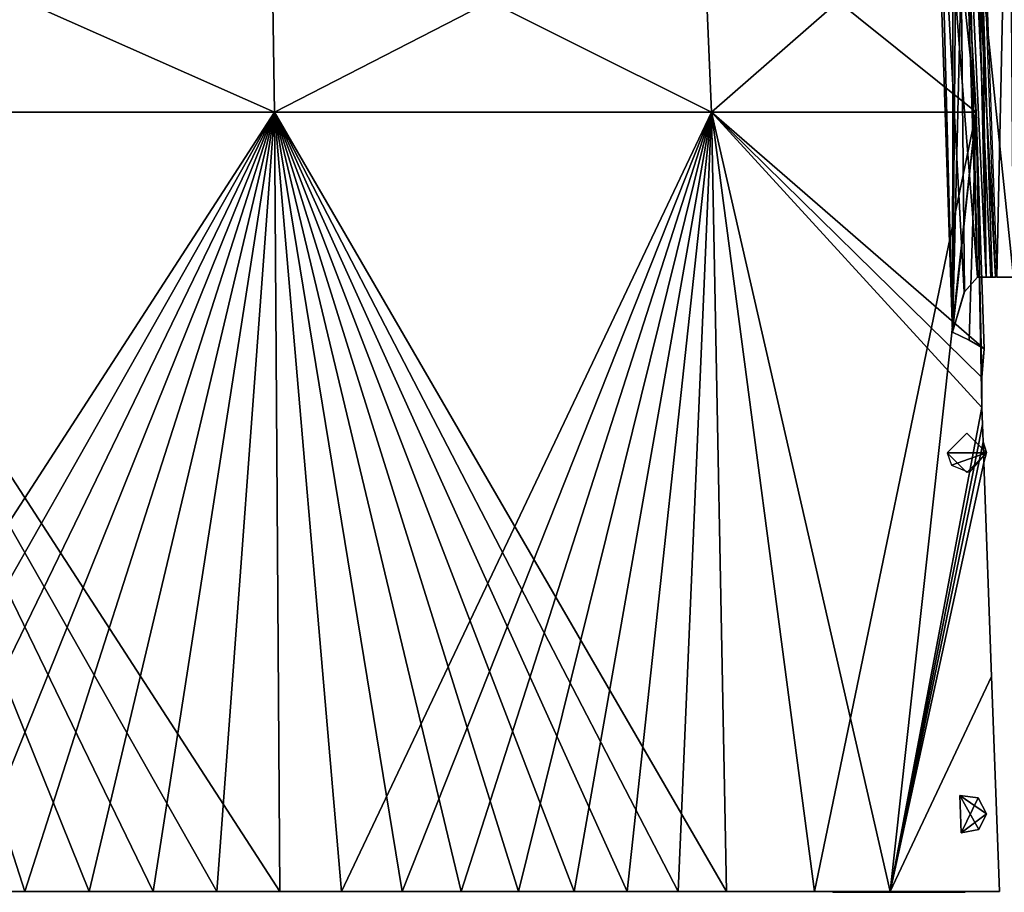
# Model space of a CAD drawing. Header units: millimetres. Extents: x -96 to 96, y -8 to 346.
# Tile 25 of 27: x 0 to 62, y 171 to 227. Entities that reach past the tile are written whole.
import ezdxf

# ---------------------------------------------------------------- set-up
doc = ezdxf.new("R2010")
doc.units = ezdxf.units.MM
doc.header["$LTSCALE"] = 65.185185
for name, color, linetype in [('461', 7, 'CONTINUOUS'), ('470', 7, 'CONTINUOUS'), ('472', 7, 'CONTINUOUS'), ('473', 7, 'CONTINUOUS'), ('474', 7, 'CONTINUOUS'), ('479', 7, 'CONTINUOUS'), ('480', 7, 'CONTINUOUS'), ('485', 7, 'CONTINUOUS'), ('488', 7, 'CONTINUOUS'), ('489', 7, 'CONTINUOUS'), ('494', 7, 'CONTINUOUS'), ('495', 7, 'CONTINUOUS'), ('496', 7, 'CONTINUOUS'), ('497', 7, 'CONTINUOUS'), ('504', 7, 'CONTINUOUS'), ('505', 7, 'CONTINUOUS')]:
    doc.layers.add(name, color=color, linetype=linetype)

msp = doc.modelspace()

# ---------------------------------------------------------------- linework, layer by layer
at = {"layer": '461', "color": 7, "linetype": 'Continuous'}
for points in [[(59.803, 248.568, 9.207), (57.707, 248.566, 18.198), (60.685, 210.669, 11.853), (59.803, 248.568, 9.207)], [(57.707, 248.566, 18.198), (59.086, 207.157, 18.633), (59.837, 209.718, 15.709), (57.707, 248.566, 18.198)], [(60.685, 210.669, 11.853), (57.707, 248.566, 18.198), (59.837, 209.718, 15.709), (60.685, 210.669, 11.853)], [(60.507, 248.568, 0.002), (59.803, 248.568, 9.207), (61.823, 210.886, 0.003), (60.507, 248.568, 0.002)], [(61.823, 210.886, 0.003), (59.803, 248.568, 9.207), (61.831, 210.669, 0.003), (61.823, 210.886, 0.003)], [(61.831, 210.669, 0.003), (59.803, 248.568, 9.207), (61.544, 210.669, 5.956), (61.831, 210.669, 0.003)], [(61.544, 210.669, 5.956), (59.803, 248.568, 9.207), (60.685, 210.669, 11.853), (61.544, 210.669, 5.956)], [(56.294, 171.528, 28.724), (51.465, 171.528, 36.682), (56.293, 171.469, 28.73), (56.294, 171.528, 28.724)], [(56.293, 171.469, 28.73), (51.465, 171.528, 36.682), (51.465, 171.499, 36.684), (56.293, 171.469, 28.73)], [(51.465, 171.469, 36.685), (56.293, 171.469, 28.73), (51.465, 171.499, 36.684), (51.465, 171.469, 36.685)], [(59.902, 171.469, 20.153), (56.294, 171.528, 28.724), (56.293, 171.469, 28.73), (59.902, 171.469, 20.153)], [(59.899, 171.528, 20.153), (56.294, 171.528, 28.724), (59.902, 171.469, 20.153), (59.899, 171.528, 20.153)]]:
    msp.add_3dface(points, dxfattribs=at)
at = {"layer": '470', "linetype": 'Continuous'}
for points in [[(59.086, 207.157, 18.633), (57.707, 248.566, 18.198), (60.601, 221.178, 19.11), (59.086, 207.157, 18.633)], [(60.601, 221.178, 19.11), (57.707, 248.566, 18.198), (59.767, 235.208, 18.847), (60.601, 221.178, 19.11)], [(60.152, 206.642, 18.969), (59.086, 207.157, 18.633), (60.601, 221.178, 19.11), (60.152, 206.642, 18.969)], [(61.103, 206.097, 19.269), (60.152, 206.642, 18.969), (60.601, 221.178, 19.11), (61.103, 206.097, 19.269)]]:
    msp.add_3dface(points, dxfattribs=at)
at = {"layer": '472', "linetype": 'Continuous'}
for points in [[(0, 171.528, 65.279), (-4.099, 171.528, 65.149), (-0.753, 171.528, 65.198), (0, 171.528, 65.279)], [(0.005, 171.528, 65.203), (0, 171.528, 65.279), (-0.753, 171.528, 65.198), (0.005, 171.528, 65.203)], [(4.099, 171.528, 65.149), (0, 171.528, 65.279), (0.763, 171.528, 65.198), (4.099, 171.528, 65.149)], [(0.763, 171.528, 65.198), (0, 171.528, 65.279), (0.005, 171.528, 65.203), (0.763, 171.528, 65.198)], [(3.556, 171.528, 63.1), (4.099, 171.528, 65.149), (0.763, 171.528, 65.198), (3.556, 171.528, 63.1)], [(1.11, 171.528, 64.847), (3.556, 171.528, 63.1), (0.763, 171.528, 65.198), (1.11, 171.528, 64.847)], [(1.753, 171.528, 63.176), (3.556, 171.528, 63.1), (1.11, 171.528, 64.847), (1.753, 171.528, 63.176)], [(1.11, 171.528, 63.835), (1.753, 171.528, 63.176), (1.11, 171.528, 64.847), (1.11, 171.528, 63.835)], [(5.357, 171.528, 62.973), (4.099, 171.528, 65.149), (3.556, 171.528, 63.1), (5.357, 171.528, 62.973)], [(8.186, 171.528, 64.763), (4.099, 171.528, 65.149), (7.184, 171.528, 64.806), (8.186, 171.528, 64.763)], [(7.184, 171.528, 64.806), (4.099, 171.528, 65.149), (6.426, 171.528, 64.885), (7.184, 171.528, 64.806)], [(6.426, 171.528, 64.885), (4.099, 171.528, 65.149), (6.04, 171.528, 64.537), (6.426, 171.528, 64.885)], [(6.04, 171.528, 64.537), (4.099, 171.528, 65.149), (6.04, 171.528, 63.597), (6.04, 171.528, 64.537)], [(6.04, 171.528, 63.597), (4.099, 171.528, 65.149), (5.357, 171.528, 62.973), (6.04, 171.528, 63.597)], [(7.942, 171.528, 64.717), (8.186, 171.528, 64.763), (7.184, 171.528, 64.806), (7.942, 171.528, 64.717)], [(8.25, 171.528, 64.369), (8.186, 171.528, 64.763), (7.942, 171.528, 64.717), (8.25, 171.528, 64.369)], [(12.233, 171.528, 64.122), (8.186, 171.528, 64.763), (12.459, 171.528, 61.96), (12.233, 171.528, 64.122)], [(12.459, 171.528, 61.96), (8.186, 171.528, 64.763), (10.661, 171.528, 62.295), (12.459, 171.528, 61.96)], [(10.661, 171.528, 62.295), (8.186, 171.528, 64.763), (8.854, 171.528, 62.577), (10.661, 171.528, 62.295)], [(8.854, 171.528, 62.577), (8.186, 171.528, 64.763), (8.25, 171.528, 64.369), (8.854, 171.528, 62.577)], [(8.25, 171.528, 63.27), (8.854, 171.528, 62.577), (8.25, 171.528, 64.369), (8.25, 171.528, 63.27)], [(16.241, 171.528, 63.226), (12.233, 171.528, 64.122), (15.12, 171.528, 63.425), (16.241, 171.528, 63.226)], [(15.12, 171.528, 63.425), (12.233, 171.528, 64.122), (14.363, 171.528, 63.601), (15.12, 171.528, 63.425)], [(14.363, 171.528, 63.601), (12.233, 171.528, 64.122), (13.604, 171.528, 63.768), (14.363, 171.528, 63.601)], [(13.604, 171.528, 63.768), (12.233, 171.528, 64.122), (13.18, 171.528, 63.425), (13.604, 171.528, 63.768)], [(13.18, 171.528, 63.425), (12.233, 171.528, 64.122), (13.18, 171.528, 62.549), (13.18, 171.528, 63.425)], [(13.18, 171.528, 62.549), (12.233, 171.528, 64.122), (12.459, 171.528, 61.96), (13.18, 171.528, 62.549)], [(15.39, 171.528, 63.084), (16.241, 171.528, 63.226), (15.12, 171.528, 63.425), (15.39, 171.528, 63.084)], [(17.765, 171.528, 60.652), (16.241, 171.528, 63.226), (15.39, 171.528, 63.084), (17.765, 171.528, 60.652)], [(15.955, 171.528, 61.153), (17.765, 171.528, 60.652), (15.39, 171.528, 63.084), (15.955, 171.528, 61.153)], [(15.39, 171.528, 61.881), (15.955, 171.528, 61.153), (15.39, 171.528, 63.084), (15.39, 171.528, 61.881)], [(20.175, 171.528, 62.082), (16.241, 171.528, 63.226), (20.32, 171.528, 61.469), (20.175, 171.528, 62.082)], [(20.32, 171.528, 61.469), (16.241, 171.528, 63.226), (20.32, 171.528, 60.648), (20.32, 171.528, 61.469)], [(20.32, 171.528, 60.648), (16.241, 171.528, 63.226), (19.56, 171.528, 60.097), (20.32, 171.528, 60.648)], [(19.56, 171.528, 60.097), (16.241, 171.528, 63.226), (17.765, 171.528, 60.652), (19.56, 171.528, 60.097)], [(24.039, 171.528, 60.691), (20.175, 171.528, 62.082), (22.299, 171.528, 61.271), (24.039, 171.528, 60.691)], [(22.299, 171.528, 61.271), (20.175, 171.528, 62.082), (21.542, 171.528, 61.541), (22.299, 171.528, 61.271)], [(21.542, 171.528, 61.541), (20.175, 171.528, 62.082), (20.782, 171.528, 61.802), (21.542, 171.528, 61.541)], [(20.782, 171.528, 61.802), (20.175, 171.528, 62.082), (20.32, 171.528, 61.469), (20.782, 171.528, 61.802)], [(22.53, 171.528, 60.941), (24.039, 171.528, 60.691), (22.299, 171.528, 61.271), (22.53, 171.528, 60.941)], [(24.871, 171.528, 58.101), (24.039, 171.528, 60.691), (22.53, 171.528, 60.941), (24.871, 171.528, 58.101)], [(23.057, 171.528, 58.845), (24.871, 171.528, 58.101), (22.53, 171.528, 60.941), (23.057, 171.528, 58.845)], [(22.53, 171.528, 59.611), (23.057, 171.528, 58.845), (22.53, 171.528, 60.941), (22.53, 171.528, 59.611)], [(27.799, 171.528, 59.063), (24.039, 171.528, 60.691), (27.46, 171.528, 58.586), (27.799, 171.528, 59.063)], [(27.46, 171.528, 58.586), (24.039, 171.528, 60.691), (27.46, 171.528, 57.81), (27.46, 171.528, 58.586)], [(27.46, 171.528, 57.81), (24.039, 171.528, 60.691), (26.661, 171.528, 57.302), (27.46, 171.528, 57.81)], [(26.661, 171.528, 57.302), (24.039, 171.528, 60.691), (24.871, 171.528, 58.101), (26.661, 171.528, 57.302)], [(27.961, 171.528, 58.903), (27.799, 171.528, 59.063), (27.46, 171.528, 58.586), (27.961, 171.528, 58.903)], [(31.457, 171.528, 57.198), (27.799, 171.528, 59.063), (29.477, 171.528, 58.159), (31.457, 171.528, 57.198)], [(29.477, 171.528, 58.159), (27.799, 171.528, 59.063), (28.722, 171.528, 58.536), (29.477, 171.528, 58.159)], [(28.722, 171.528, 58.536), (27.799, 171.528, 59.063), (27.961, 171.528, 58.903), (28.722, 171.528, 58.536)], [(31.977, 171.528, 54.513), (31.457, 171.528, 57.198), (29.477, 171.528, 58.159), (31.977, 171.528, 54.513)], [(29.67, 171.528, 57.845), (31.977, 171.528, 54.513), (29.477, 171.528, 58.159), (29.67, 171.528, 57.845)], [(30.157, 171.528, 55.541), (31.977, 171.528, 54.513), (29.67, 171.528, 57.845), (30.157, 171.528, 55.541)], [(29.914, 171.528, 55.947), (30.157, 171.528, 55.541), (29.67, 171.528, 57.845), (29.914, 171.528, 55.947)], [(29.67, 171.528, 56.354), (29.914, 171.528, 55.947), (29.67, 171.528, 57.845), (29.67, 171.528, 56.354)], [(34.986, 171.528, 55.111), (31.457, 171.528, 57.198), (34.6, 171.528, 54.627), (34.986, 171.528, 55.111)], [(34.6, 171.528, 54.627), (31.457, 171.528, 57.198), (34.6, 171.528, 53.887), (34.6, 171.528, 54.627)], [(34.6, 171.528, 53.887), (31.457, 171.528, 57.198), (33.762, 171.528, 53.426), (34.6, 171.528, 53.887)], [(33.762, 171.528, 53.426), (31.457, 171.528, 57.198), (31.977, 171.528, 54.513), (33.762, 171.528, 53.426)], [(35.14, 171.528, 54.923), (34.986, 171.528, 55.111), (34.6, 171.528, 54.627), (35.14, 171.528, 54.923)], [(38.379, 171.528, 52.804), (34.986, 171.528, 55.111), (36.655, 171.528, 53.924), (38.379, 171.528, 52.804)], [(36.655, 171.528, 53.924), (34.986, 171.528, 55.111), (35.901, 171.528, 54.428), (36.655, 171.528, 53.924)], [(35.901, 171.528, 54.428), (34.986, 171.528, 55.111), (35.14, 171.528, 54.923), (35.901, 171.528, 54.428)], [(39.087, 171.528, 49.663), (38.379, 171.528, 52.804), (36.655, 171.528, 53.924), (39.087, 171.528, 49.663)], [(36.81, 171.528, 53.631), (39.087, 171.528, 49.663), (36.655, 171.528, 53.924), (36.81, 171.528, 53.631)], [(37.259, 171.528, 51.049), (39.087, 171.528, 49.663), (36.81, 171.528, 53.631), (37.259, 171.528, 51.049)], [(37.034, 171.528, 51.486), (37.259, 171.528, 51.049), (36.81, 171.528, 53.631), (37.034, 171.528, 51.486)], [(36.81, 171.528, 51.924), (37.034, 171.528, 51.486), (36.81, 171.528, 53.631), (36.81, 171.528, 51.924)], [(41.621, 171.528, 50.288), (38.379, 171.528, 52.804), (41.74, 171.528, 49.336), (41.621, 171.528, 50.288)], [(41.74, 171.528, 49.336), (38.379, 171.528, 52.804), (41.74, 171.528, 48.618), (41.74, 171.528, 49.336)], [(41.74, 171.528, 48.618), (38.379, 171.528, 52.804), (40.863, 171.528, 48.212), (41.74, 171.528, 48.618)], [(40.863, 171.528, 48.212), (38.379, 171.528, 52.804), (39.087, 171.528, 49.663), (40.863, 171.528, 48.212)], [(44.695, 171.528, 47.576), (41.621, 171.528, 50.288), (43.832, 171.528, 48.271), (44.695, 171.528, 47.576)], [(43.832, 171.528, 48.271), (41.621, 171.528, 50.288), (43.081, 171.528, 48.942), (43.832, 171.528, 48.271)], [(43.081, 171.528, 48.942), (41.621, 171.528, 50.288), (42.318, 171.528, 49.603), (43.081, 171.528, 48.942)], [(42.318, 171.528, 49.603), (41.621, 171.528, 50.288), (41.74, 171.528, 49.336), (42.318, 171.528, 49.603)], [(43.95, 171.528, 48.004), (44.695, 171.528, 47.576), (43.832, 171.528, 48.271), (43.95, 171.528, 48.004)], [(46.203, 171.528, 43.122), (44.695, 171.528, 47.576), (43.95, 171.528, 48.004), (46.203, 171.528, 43.122)], [(44.361, 171.528, 45.014), (46.203, 171.528, 43.122), (43.95, 171.528, 48.004), (44.361, 171.528, 45.014)], [(44.156, 171.528, 45.499), (44.361, 171.528, 45.014), (43.95, 171.528, 48.004), (44.156, 171.528, 45.499)], [(43.95, 171.528, 45.983), (44.156, 171.528, 45.499), (43.95, 171.528, 48.004), (43.95, 171.528, 45.983)], [(50.306, 171.528, 41.598), (44.695, 171.528, 47.576), (49.498, 171.528, 42.441), (50.306, 171.528, 41.598)], [(49.498, 171.528, 42.441), (44.695, 171.528, 47.576), (48.88, 171.528, 42.212), (49.498, 171.528, 42.441)], [(48.88, 171.528, 42.212), (44.695, 171.528, 47.576), (48.88, 171.528, 41.493), (48.88, 171.528, 42.212)], [(48.88, 171.528, 41.493), (44.695, 171.528, 47.576), (47.964, 171.528, 41.154), (48.88, 171.528, 41.493)], [(47.964, 171.528, 41.154), (44.695, 171.528, 47.576), (46.203, 171.528, 43.122), (47.964, 171.528, 41.154)], [(50.262, 171.528, 41.533), (50.306, 171.528, 41.598), (49.498, 171.528, 42.441), (50.262, 171.528, 41.533)], [(51.006, 171.528, 40.615), (50.306, 171.528, 41.598), (50.262, 171.528, 41.533), (51.006, 171.528, 40.615)], [(55.124, 171.528, 34.963), (50.306, 171.528, 41.598), (51.006, 171.528, 40.615), (55.124, 171.528, 34.963)], [(56.294, 171.528, 28.724), (55.124, 171.528, 34.963), (51.006, 171.528, 40.615), (56.294, 171.528, 28.724)], [(51.09, 171.528, 40.376), (56.294, 171.528, 28.724), (51.006, 171.528, 40.615), (51.09, 171.528, 40.376)], [(51.465, 171.528, 36.682), (56.294, 171.528, 28.724), (51.09, 171.528, 40.376), (51.465, 171.528, 36.682)], [(51.277, 171.528, 37.253), (51.465, 171.528, 36.682), (51.09, 171.528, 40.376), (51.277, 171.528, 37.253)], [(51.09, 171.528, 37.825), (51.277, 171.528, 37.253), (51.09, 171.528, 40.376), (51.09, 171.528, 37.825)], [(56.294, 171.528, 28.724), (59.899, 171.528, 20.153), (55.124, 171.528, 34.963), (56.294, 171.528, 28.724)], [(55.124, 171.528, 34.963), (59.899, 171.528, 20.153), (62.088, 171.528, 20.153), (55.124, 171.528, 34.963)]]:
    msp.add_3dface(points, dxfattribs=at)
at = {"layer": '473', "linetype": 'Continuous'}
for points in [[(-4.099, 171.528, 65.149), (0, 171.528, 65.279), (-15.91, 221.178, 61.521), (-4.099, 171.528, 65.149)], [(0, 171.528, 65.279), (4.099, 171.528, 65.149), (-15.91, 221.178, 61.521), (0, 171.528, 65.279)], [(4.099, 171.528, 65.149), (8.186, 171.528, 64.763), (-15.91, 221.178, 61.521), (4.099, 171.528, 65.149)], [(8.186, 171.528, 64.763), (12.233, 171.528, 64.122), (-15.91, 221.178, 61.521), (8.186, 171.528, 64.763)], [(12.233, 171.528, 64.122), (16.241, 171.528, 63.226), (-15.91, 221.178, 61.521), (12.233, 171.528, 64.122)], [(-15.91, 221.178, 61.521), (16.241, 171.528, 63.226), (15.91, 221.178, 61.521), (-15.91, 221.178, 61.521)], [(16.241, 171.528, 63.226), (20.175, 171.528, 62.082), (15.91, 221.178, 61.521), (16.241, 171.528, 63.226)], [(20.175, 171.528, 62.082), (24.039, 171.528, 60.691), (15.91, 221.178, 61.521), (20.175, 171.528, 62.082)], [(24.039, 171.528, 60.691), (27.799, 171.528, 59.063), (15.91, 221.178, 61.521), (24.039, 171.528, 60.691)], [(27.799, 171.528, 59.063), (31.457, 171.528, 57.198), (15.91, 221.178, 61.521), (27.799, 171.528, 59.063)], [(31.457, 171.528, 57.198), (34.986, 171.528, 55.111), (15.91, 221.178, 61.521), (31.457, 171.528, 57.198)], [(34.986, 171.528, 55.111), (38.379, 171.528, 52.804), (15.91, 221.178, 61.521), (34.986, 171.528, 55.111)], [(38.379, 171.528, 52.804), (41.621, 171.528, 50.288), (15.91, 221.178, 61.521), (38.379, 171.528, 52.804)], [(41.621, 171.528, 50.288), (44.695, 171.528, 47.576), (15.91, 221.178, 61.521), (41.621, 171.528, 50.288)], [(15.91, 221.178, 61.521), (44.695, 171.528, 47.576), (43.739, 221.178, 46.095), (15.91, 221.178, 61.521)], [(61.103, 206.097, 19.269), (60.601, 221.178, 19.11), (43.739, 221.178, 46.095), (61.103, 206.097, 19.269)], [(61.103, 206.097, 19.269), (43.739, 221.178, 46.095), (60.958, 204.278, 19.93), (61.103, 206.097, 19.269)], [(44.695, 171.528, 47.576), (50.306, 171.528, 41.598), (43.739, 221.178, 46.095), (44.695, 171.528, 47.576)], [(50.306, 171.528, 41.598), (55.124, 171.528, 34.963), (43.739, 221.178, 46.095), (50.306, 171.528, 41.598)], [(43.739, 221.178, 46.095), (55.124, 171.528, 34.963), (60.955, 202.369, 20.153), (43.739, 221.178, 46.095)], [(60.958, 204.278, 19.93), (43.739, 221.178, 46.095), (60.955, 202.369, 20.153), (60.958, 204.278, 19.93)], [(60.955, 202.369, 20.153), (55.124, 171.528, 34.963), (60.995, 201.269, 20.153), (60.955, 202.369, 20.153)], [(60.995, 201.269, 20.153), (55.124, 171.528, 34.963), (61.036, 200.169, 20.153), (60.995, 201.269, 20.153)], [(61.036, 200.169, 20.153), (55.124, 171.528, 34.963), (61.084, 198.847, 20.153), (61.036, 200.169, 20.153)], [(61.25, 199.501, 19.569), (61.036, 200.169, 20.153), (61.084, 198.847, 20.153), (61.25, 199.501, 19.569)], [(61.084, 198.847, 20.153), (55.124, 171.528, 34.963), (61.585, 185.229, 20.153), (61.084, 198.847, 20.153)], [(62.088, 171.528, 20.153), (61.585, 185.229, 20.153), (55.124, 171.528, 34.963), (62.088, 171.528, 20.153)]]:
    msp.add_3dface(points, dxfattribs=at)
at = {"layer": '474', "linetype": 'Continuous'}
for points in [[(-15.91, 221.178, 61.521), (15.91, 221.178, 61.521), (-15.691, 235.208, 60.674), (-15.91, 221.178, 61.521)], [(-15.691, 235.208, 60.674), (15.91, 221.178, 61.521), (15.691, 235.208, 60.674), (-15.691, 235.208, 60.674)], [(15.91, 221.178, 61.521), (43.739, 221.178, 46.095), (15.691, 235.208, 60.674), (15.91, 221.178, 61.521)], [(15.691, 235.208, 60.674), (43.739, 221.178, 46.095), (43.138, 235.208, 45.46), (15.691, 235.208, 60.674)], [(60.601, 221.178, 19.11), (59.767, 235.208, 18.847), (43.138, 235.208, 45.46), (60.601, 221.178, 19.11)], [(43.739, 221.178, 46.095), (60.601, 221.178, 19.11), (43.138, 235.208, 45.46), (43.739, 221.178, 46.095)]]:
    msp.add_3dface(points, dxfattribs=at)
at = {"layer": '479', "linetype": 'Continuous'}
for points in [[(60.729, 177.484, 19.151), (61.25, 176.469, 19.315), (59.563, 177.64, 18.783), (60.729, 177.484, 19.151)], [(59.563, 177.64, 18.783), (61.25, 176.469, 19.315), (60.766, 175.482, 19.162), (59.563, 177.64, 18.783)], [(59.652, 175.268, 18.811), (59.563, 177.64, 18.783), (60.766, 175.482, 19.162), (59.652, 175.268, 18.811)]]:
    msp.add_3dface(points, dxfattribs=at)
at = {"layer": '480', "linetype": 'Continuous'}
for points in [[(60, 200.718, 18.921), (61.25, 199.469, 19.315), (58.75, 199.469, 18.527), (60, 200.718, 18.921)], [(58.75, 199.469, 18.527), (61.25, 199.469, 19.315), (60, 198.22, 18.921), (58.75, 199.469, 18.527)]]:
    msp.add_3dface(points, dxfattribs=at)
at = {"layer": '485', "color": 7, "linetype": 'Continuous'}
for points in [[(62.971, 210.669, -5.232), (60.993, 229.609, -4.632), (62.698, 247.453, -4.254), (62.971, 210.669, -5.232)], [(61.615, 210.669, -5.161), (60.993, 229.609, -4.632), (62.971, 210.669, -5.232), (61.615, 210.669, -5.161)]]:
    msp.add_3dface(points, dxfattribs=at)
at = {"layer": '488', "color": 7, "linetype": 'Continuous'}
for points in [[(57.707, 248.566, -18.192), (59.456, 248.568, -11.226), (59.086, 207.157, -18.627), (57.707, 248.566, -18.192)], [(59.086, 207.157, -18.627), (59.456, 248.568, -11.226), (59.848, 209.742, -15.658), (59.086, 207.157, -18.627)], [(59.456, 248.568, -11.226), (60.373, 248.568, -4.103), (61.241, 210.669, -8.517), (59.456, 248.568, -11.226)], [(59.848, 209.742, -15.658), (59.456, 248.568, -11.226), (60.685, 210.669, -11.847), (59.848, 209.742, -15.658)], [(60.685, 210.669, -11.847), (59.456, 248.568, -11.226), (61.241, 210.669, -8.517), (60.685, 210.669, -11.847)], [(60.373, 248.568, -4.103), (60.993, 229.609, -4.632), (61.241, 210.669, -8.517), (60.373, 248.568, -4.103)], [(60.993, 229.609, -4.632), (61.615, 210.669, -5.161), (61.241, 210.669, -8.517), (60.993, 229.609, -4.632)], [(51.455, 171.528, -36.69), (56.288, 171.528, -28.73), (56.29, 171.469, -28.732), (51.455, 171.528, -36.69)], [(51.455, 171.499, -36.692), (51.455, 171.528, -36.69), (51.456, 171.469, -36.692), (51.455, 171.499, -36.692)], [(51.456, 171.469, -36.692), (51.455, 171.528, -36.69), (56.29, 171.469, -28.732), (51.456, 171.469, -36.692)], [(56.288, 171.528, -28.73), (59.899, 171.528, -20.147), (56.29, 171.469, -28.732), (56.288, 171.528, -28.73)], [(56.29, 171.469, -28.732), (59.899, 171.528, -20.147), (59.902, 171.469, -20.147), (56.29, 171.469, -28.732)]]:
    msp.add_3dface(points, dxfattribs=at)
at = {"layer": '489', "color": 7, "linetype": 'Continuous'}
for points in [[(61.908, 210.67, 5.182), (62.697, 247.453, 4.259), (60.578, 248.604, 4.118), (61.908, 210.67, 5.182)], [(62.971, 210.67, 5.238), (62.697, 247.453, 4.259), (61.908, 210.67, 5.182), (62.971, 210.67, 5.238)]]:
    msp.add_3dface(points, dxfattribs=at)
at = {"layer": '494', "linetype": 'Continuous'}
for points in [[(57.707, 248.566, -18.192), (59.086, 207.157, -18.627), (58.007, 248.565, -18.287), (57.707, 248.566, -18.192)], [(58.007, 248.565, -18.287), (59.086, 207.157, -18.627), (59.126, 241.921, -18.64), (58.007, 248.565, -18.287)], [(59.126, 241.921, -18.64), (59.086, 207.157, -18.627), (59.767, 235.208, -18.842), (59.126, 241.921, -18.64)], [(59.767, 235.208, -18.842), (59.086, 207.157, -18.627), (60.601, 221.178, -19.105), (59.767, 235.208, -18.842)], [(60.601, 221.178, -19.105), (59.086, 207.157, -18.627), (60.152, 206.642, -18.963), (60.601, 221.178, -19.105)], [(61.103, 206.097, -19.263), (60.601, 221.178, -19.105), (60.152, 206.642, -18.963), (61.103, 206.097, -19.263)]]:
    msp.add_3dface(points, dxfattribs=at)
at = {"layer": '495', "linetype": 'Continuous'}
for points in [[(-4.099, 171.528, -65.144), (0, 171.528, -65.273), (-0.763, 171.528, -65.192), (-4.099, 171.528, -65.144)], [(-0.763, 171.528, -65.192), (0, 171.528, -65.273), (-0.005, 171.528, -65.197), (-0.763, 171.528, -65.192)], [(-0.005, 171.528, -65.197), (0, 171.528, -65.273), (0.753, 171.528, -65.193), (-0.005, 171.528, -65.197)], [(0, 171.528, -65.273), (4.099, 171.528, -65.144), (0.753, 171.528, -65.193), (0, 171.528, -65.273)], [(0.753, 171.528, -65.193), (4.099, 171.528, -65.144), (1.1, 171.528, -64.842), (0.753, 171.528, -65.193)], [(1.1, 171.528, -64.842), (4.099, 171.528, -65.144), (1.1, 171.528, -63.829), (1.1, 171.528, -64.842)], [(1.1, 171.528, -63.829), (4.099, 171.528, -65.144), (1.743, 171.528, -63.171), (1.1, 171.528, -63.829)], [(1.743, 171.528, -63.171), (4.099, 171.528, -65.144), (3.889, 171.528, -63.075), (1.743, 171.528, -63.171)], [(3.889, 171.528, -63.075), (4.099, 171.528, -65.144), (6.416, 171.528, -64.881), (3.889, 171.528, -63.075)], [(6.03, 171.528, -62.907), (3.889, 171.528, -63.075), (6.03, 171.528, -64.532), (6.03, 171.528, -62.907)], [(6.03, 171.528, -64.532), (3.889, 171.528, -63.075), (6.416, 171.528, -64.881), (6.03, 171.528, -64.532)], [(4.099, 171.528, -65.144), (8.186, 171.528, -64.758), (6.416, 171.528, -64.881), (4.099, 171.528, -65.144)], [(6.416, 171.528, -64.881), (8.186, 171.528, -64.758), (7.174, 171.528, -64.801), (6.416, 171.528, -64.881)], [(7.174, 171.528, -64.801), (8.186, 171.528, -64.758), (7.932, 171.528, -64.713), (7.174, 171.528, -64.801)], [(7.932, 171.528, -64.713), (8.186, 171.528, -64.758), (8.24, 171.528, -64.364), (7.932, 171.528, -64.713)], [(8.186, 171.528, -64.758), (12.233, 171.528, -64.116), (8.24, 171.528, -64.364), (8.186, 171.528, -64.758)], [(8.24, 171.528, -64.364), (12.233, 171.528, -64.116), (8.24, 171.528, -63.265), (8.24, 171.528, -64.364)], [(8.24, 171.528, -63.265), (12.233, 171.528, -64.116), (8.844, 171.528, -62.573), (8.24, 171.528, -63.265)], [(8.844, 171.528, -62.573), (12.233, 171.528, -64.116), (10.651, 171.528, -62.291), (8.844, 171.528, -62.573)], [(10.651, 171.528, -62.291), (12.233, 171.528, -64.116), (12.449, 171.528, -61.957), (10.651, 171.528, -62.291)], [(12.233, 171.528, -64.116), (16.241, 171.528, -63.22), (13.594, 171.528, -63.764), (12.233, 171.528, -64.116)], [(12.449, 171.528, -61.957), (12.233, 171.528, -64.116), (13.17, 171.528, -63.421), (12.449, 171.528, -61.957)], [(13.17, 171.528, -63.421), (12.233, 171.528, -64.116), (13.594, 171.528, -63.764), (13.17, 171.528, -63.421)], [(13.17, 171.528, -62.545), (12.449, 171.528, -61.957), (13.17, 171.528, -63.421), (13.17, 171.528, -62.545)], [(13.594, 171.528, -63.764), (16.241, 171.528, -63.22), (14.353, 171.528, -63.597), (13.594, 171.528, -63.764)], [(14.353, 171.528, -63.597), (16.241, 171.528, -63.22), (15.11, 171.528, -63.422), (14.353, 171.528, -63.597)], [(15.11, 171.528, -63.422), (16.241, 171.528, -63.22), (15.38, 171.528, -63.08), (15.11, 171.528, -63.422)], [(15.38, 171.528, -63.08), (16.241, 171.528, -63.22), (15.38, 171.528, -61.878), (15.38, 171.528, -63.08)], [(15.38, 171.528, -61.878), (16.241, 171.528, -63.22), (15.945, 171.528, -61.15), (15.38, 171.528, -61.878)], [(16.241, 171.528, -63.22), (20.175, 171.528, -62.077), (15.945, 171.528, -61.15), (16.241, 171.528, -63.22)], [(15.945, 171.528, -61.15), (20.175, 171.528, -62.077), (17.756, 171.528, -60.649), (15.945, 171.528, -61.15)], [(17.756, 171.528, -60.649), (20.175, 171.528, -62.077), (19.55, 171.528, -60.095), (17.756, 171.528, -60.649)], [(19.55, 171.528, -60.095), (20.175, 171.528, -62.077), (20.31, 171.528, -61.467), (19.55, 171.528, -60.095)], [(20.31, 171.528, -60.646), (19.55, 171.528, -60.095), (20.31, 171.528, -61.467), (20.31, 171.528, -60.646)], [(20.175, 171.528, -62.077), (24.039, 171.528, -60.685), (20.772, 171.528, -61.799), (20.175, 171.528, -62.077)], [(20.31, 171.528, -61.467), (20.175, 171.528, -62.077), (20.772, 171.528, -61.799), (20.31, 171.528, -61.467)], [(20.772, 171.528, -61.799), (24.039, 171.528, -60.685), (21.532, 171.528, -61.539), (20.772, 171.528, -61.799)], [(21.532, 171.528, -61.539), (24.039, 171.528, -60.685), (22.289, 171.528, -61.269), (21.532, 171.528, -61.539)], [(22.289, 171.528, -61.269), (24.039, 171.528, -60.685), (22.52, 171.528, -60.939), (22.289, 171.528, -61.269)], [(22.52, 171.528, -60.939), (24.039, 171.528, -60.685), (22.52, 171.528, -59.609), (22.52, 171.528, -60.939)], [(22.52, 171.528, -59.609), (24.039, 171.528, -60.685), (23.047, 171.528, -58.843), (22.52, 171.528, -59.609)], [(23.047, 171.528, -58.843), (24.039, 171.528, -60.685), (24.861, 171.528, -58.1), (23.047, 171.528, -58.843)], [(24.039, 171.528, -60.685), (27.799, 171.528, -59.057), (24.861, 171.528, -58.1), (24.039, 171.528, -60.685)], [(24.861, 171.528, -58.1), (27.799, 171.528, -59.057), (27.45, 171.528, -58.585), (24.861, 171.528, -58.1)], [(26.651, 171.528, -57.301), (24.861, 171.528, -58.1), (27.45, 171.528, -58.585), (26.651, 171.528, -57.301)], [(27.45, 171.528, -57.809), (26.651, 171.528, -57.301), (27.45, 171.528, -58.585), (27.45, 171.528, -57.809)], [(27.45, 171.528, -58.585), (27.799, 171.528, -59.057), (27.951, 171.528, -58.902), (27.45, 171.528, -58.585)], [(27.799, 171.528, -59.057), (31.457, 171.528, -57.192), (28.712, 171.528, -58.535), (27.799, 171.528, -59.057)], [(27.951, 171.528, -58.902), (27.799, 171.528, -59.057), (28.712, 171.528, -58.535), (27.951, 171.528, -58.902)], [(28.712, 171.528, -58.535), (31.457, 171.528, -57.192), (29.467, 171.528, -58.158), (28.712, 171.528, -58.535)], [(29.467, 171.528, -58.158), (31.457, 171.528, -57.192), (29.66, 171.528, -57.845), (29.467, 171.528, -58.158)], [(29.66, 171.528, -57.845), (31.457, 171.528, -57.192), (29.66, 171.528, -56.353), (29.66, 171.528, -57.845)], [(29.66, 171.528, -56.353), (31.457, 171.528, -57.192), (29.904, 171.528, -55.947), (29.66, 171.528, -56.353)], [(29.904, 171.528, -55.947), (31.457, 171.528, -57.192), (30.148, 171.528, -55.541), (29.904, 171.528, -55.947)], [(30.148, 171.528, -55.541), (31.457, 171.528, -57.192), (31.967, 171.528, -54.514), (30.148, 171.528, -55.541)], [(31.457, 171.528, -57.192), (34.986, 171.528, -55.105), (31.967, 171.528, -54.514), (31.457, 171.528, -57.192)], [(31.967, 171.528, -54.514), (34.986, 171.528, -55.105), (34.59, 171.528, -54.628), (31.967, 171.528, -54.514)], [(33.752, 171.528, -53.427), (31.967, 171.528, -54.514), (34.59, 171.528, -54.628), (33.752, 171.528, -53.427)], [(34.59, 171.528, -53.888), (33.752, 171.528, -53.427), (34.59, 171.528, -54.628), (34.59, 171.528, -53.888)], [(34.59, 171.528, -54.628), (34.986, 171.528, -55.105), (35.13, 171.528, -54.923), (34.59, 171.528, -54.628)], [(34.986, 171.528, -55.105), (38.379, 171.528, -52.798), (35.892, 171.528, -54.429), (34.986, 171.528, -55.105)], [(35.13, 171.528, -54.923), (34.986, 171.528, -55.105), (35.892, 171.528, -54.429), (35.13, 171.528, -54.923)], [(35.892, 171.528, -54.429), (38.379, 171.528, -52.798), (36.646, 171.528, -53.924), (35.892, 171.528, -54.429)], [(36.646, 171.528, -53.924), (38.379, 171.528, -52.798), (36.8, 171.528, -53.633), (36.646, 171.528, -53.924)], [(36.8, 171.528, -53.633), (38.379, 171.528, -52.798), (36.8, 171.528, -51.925), (36.8, 171.528, -53.633)], [(36.8, 171.528, -51.925), (38.379, 171.528, -52.798), (37.024, 171.528, -51.488), (36.8, 171.528, -51.925)], [(37.024, 171.528, -51.488), (38.379, 171.528, -52.798), (37.249, 171.528, -51.051), (37.024, 171.528, -51.488)], [(37.249, 171.528, -51.051), (38.379, 171.528, -52.798), (39.077, 171.528, -49.666), (37.249, 171.528, -51.051)], [(38.379, 171.528, -52.798), (41.621, 171.528, -50.283), (39.077, 171.528, -49.666), (38.379, 171.528, -52.798)], [(39.077, 171.528, -49.666), (41.621, 171.528, -50.283), (40.853, 171.528, -48.215), (39.077, 171.528, -49.666)], [(40.853, 171.528, -48.215), (41.621, 171.528, -50.283), (41.73, 171.528, -49.337), (40.853, 171.528, -48.215)], [(41.73, 171.528, -48.621), (40.853, 171.528, -48.215), (41.73, 171.528, -49.337), (41.73, 171.528, -48.621)], [(41.621, 171.528, -50.283), (44.695, 171.528, -47.571), (42.309, 171.528, -49.605), (41.621, 171.528, -50.283)], [(41.73, 171.528, -49.337), (41.621, 171.528, -50.283), (42.309, 171.528, -49.605), (41.73, 171.528, -49.337)], [(42.309, 171.528, -49.605), (44.695, 171.528, -47.571), (43.072, 171.528, -48.944), (42.309, 171.528, -49.605)], [(43.072, 171.528, -48.944), (44.695, 171.528, -47.571), (43.824, 171.528, -48.272), (43.072, 171.528, -48.944)], [(43.824, 171.528, -48.272), (44.695, 171.528, -47.571), (43.94, 171.528, -48.01), (43.824, 171.528, -48.272)], [(43.94, 171.528, -48.01), (44.695, 171.528, -47.571), (43.94, 171.528, -45.987), (43.94, 171.528, -48.01)], [(43.94, 171.528, -45.987), (44.695, 171.528, -47.571), (44.146, 171.528, -45.502), (43.94, 171.528, -45.987)], [(44.695, 171.528, -47.571), (49.491, 171.528, -42.443), (44.146, 171.528, -45.502), (44.695, 171.528, -47.571)], [(44.146, 171.528, -45.502), (49.491, 171.528, -42.443), (44.351, 171.528, -45.018), (44.146, 171.528, -45.502)], [(44.351, 171.528, -45.018), (49.491, 171.528, -42.443), (46.193, 171.528, -43.127), (44.351, 171.528, -45.018)], [(50.306, 171.528, -41.592), (49.491, 171.528, -42.443), (44.695, 171.528, -47.571), (50.306, 171.528, -41.592)], [(46.193, 171.528, -43.127), (49.491, 171.528, -42.443), (48.87, 171.528, -42.213), (46.193, 171.528, -43.127)], [(47.954, 171.528, -41.16), (46.193, 171.528, -43.127), (48.87, 171.528, -42.213), (47.954, 171.528, -41.16)], [(48.87, 171.528, -41.499), (47.954, 171.528, -41.16), (48.87, 171.528, -42.213), (48.87, 171.528, -41.499)], [(50.255, 171.528, -41.536), (49.491, 171.528, -42.443), (50.306, 171.528, -41.592), (50.255, 171.528, -41.536)], [(51.001, 171.528, -40.616), (50.255, 171.528, -41.536), (50.306, 171.528, -41.592), (51.001, 171.528, -40.616)], [(55.124, 171.528, -34.957), (51.001, 171.528, -40.616), (50.306, 171.528, -41.592), (55.124, 171.528, -34.957)], [(51.08, 171.528, -40.391), (51.001, 171.528, -40.616), (55.124, 171.528, -34.957), (51.08, 171.528, -40.391)], [(51.08, 171.528, -37.833), (51.08, 171.528, -40.391), (55.124, 171.528, -34.957), (51.08, 171.528, -37.833)], [(51.265, 171.528, -37.269), (51.08, 171.528, -37.833), (55.124, 171.528, -34.957), (51.265, 171.528, -37.269)], [(51.455, 171.528, -36.69), (51.265, 171.528, -37.269), (55.124, 171.528, -34.957), (51.455, 171.528, -36.69)], [(56.288, 171.528, -28.73), (51.455, 171.528, -36.69), (55.124, 171.528, -34.957), (56.288, 171.528, -28.73)], [(62.088, 171.528, -20.147), (56.288, 171.528, -28.73), (55.124, 171.528, -34.957), (62.088, 171.528, -20.147)], [(59.899, 171.528, -20.147), (56.288, 171.528, -28.73), (62.088, 171.528, -20.147), (59.899, 171.528, -20.147)]]:
    msp.add_3dface(points, dxfattribs=at)
at = {"layer": '496', "linetype": 'Continuous'}
for points in [[(-12.233, 171.528, -64.116), (-16.241, 171.528, -63.22), (15.91, 221.178, -61.515), (-12.233, 171.528, -64.116)], [(15.91, 221.178, -61.515), (-16.241, 171.528, -63.22), (-15.91, 221.178, -61.515), (15.91, 221.178, -61.515)], [(-8.186, 171.528, -64.758), (-12.233, 171.528, -64.116), (15.91, 221.178, -61.515), (-8.186, 171.528, -64.758)], [(-4.099, 171.528, -65.144), (-8.186, 171.528, -64.758), (15.91, 221.178, -61.515), (-4.099, 171.528, -65.144)], [(0, 171.528, -65.273), (-4.099, 171.528, -65.144), (15.91, 221.178, -61.515), (0, 171.528, -65.273)], [(4.099, 171.528, -65.144), (0, 171.528, -65.273), (15.91, 221.178, -61.515), (4.099, 171.528, -65.144)], [(8.186, 171.528, -64.758), (4.099, 171.528, -65.144), (15.91, 221.178, -61.515), (8.186, 171.528, -64.758)], [(12.233, 171.528, -64.116), (8.186, 171.528, -64.758), (15.91, 221.178, -61.515), (12.233, 171.528, -64.116)], [(16.241, 171.528, -63.22), (12.233, 171.528, -64.116), (15.91, 221.178, -61.515), (16.241, 171.528, -63.22)], [(20.175, 171.528, -62.077), (16.241, 171.528, -63.22), (15.91, 221.178, -61.515), (20.175, 171.528, -62.077)], [(43.739, 221.178, -46.089), (20.175, 171.528, -62.077), (15.91, 221.178, -61.515), (43.739, 221.178, -46.089)], [(24.039, 171.528, -60.685), (20.175, 171.528, -62.077), (43.739, 221.178, -46.089), (24.039, 171.528, -60.685)], [(27.799, 171.528, -59.057), (24.039, 171.528, -60.685), (43.739, 221.178, -46.089), (27.799, 171.528, -59.057)], [(31.457, 171.528, -57.192), (27.799, 171.528, -59.057), (43.739, 221.178, -46.089), (31.457, 171.528, -57.192)], [(34.986, 171.528, -55.105), (31.457, 171.528, -57.192), (43.739, 221.178, -46.089), (34.986, 171.528, -55.105)], [(38.379, 171.528, -52.798), (34.986, 171.528, -55.105), (43.739, 221.178, -46.089), (38.379, 171.528, -52.798)], [(41.621, 171.528, -50.283), (38.379, 171.528, -52.798), (43.739, 221.178, -46.089), (41.621, 171.528, -50.283)], [(44.695, 171.528, -47.571), (41.621, 171.528, -50.283), (43.739, 221.178, -46.089), (44.695, 171.528, -47.571)], [(60.601, 221.178, -19.105), (50.306, 171.528, -41.592), (43.739, 221.178, -46.089), (60.601, 221.178, -19.105)], [(50.306, 171.528, -41.592), (44.695, 171.528, -47.571), (43.739, 221.178, -46.089), (50.306, 171.528, -41.592)], [(60.601, 221.178, -19.105), (55.124, 171.528, -34.957), (50.306, 171.528, -41.592), (60.601, 221.178, -19.105)], [(55.124, 171.528, -34.957), (60.601, 221.178, -19.105), (60.955, 202.369, -20.147), (55.124, 171.528, -34.957)], [(60.601, 221.178, -19.105), (61.103, 206.097, -19.263), (60.958, 204.279, -19.924), (60.601, 221.178, -19.105)], [(60.955, 202.369, -20.147), (60.601, 221.178, -19.105), (60.958, 204.279, -19.924), (60.955, 202.369, -20.147)], [(60.995, 201.269, -20.147), (55.124, 171.528, -34.957), (60.955, 202.369, -20.147), (60.995, 201.269, -20.147)], [(61.036, 200.169, -20.147), (55.124, 171.528, -34.957), (60.995, 201.269, -20.147), (61.036, 200.169, -20.147)], [(61.084, 198.847, -20.147), (55.124, 171.528, -34.957), (61.036, 200.169, -20.147), (61.084, 198.847, -20.147)], [(61.25, 199.502, -19.564), (61.084, 198.847, -20.147), (61.036, 200.169, -20.147), (61.25, 199.502, -19.564)], [(61.585, 185.229, -20.147), (55.124, 171.528, -34.957), (61.084, 198.847, -20.147), (61.585, 185.229, -20.147)], [(62.088, 171.528, -20.147), (55.124, 171.528, -34.957), (61.585, 185.229, -20.147), (62.088, 171.528, -20.147)]]:
    msp.add_3dface(points, dxfattribs=at)
at = {"layer": '497', "linetype": 'Continuous'}
for points in [[(15.91, 221.178, -61.515), (-15.91, 221.178, -61.515), (15.691, 235.208, -60.669), (15.91, 221.178, -61.515)], [(15.691, 235.208, -60.669), (-15.91, 221.178, -61.515), (-15.691, 235.208, -60.669), (15.691, 235.208, -60.669)], [(43.138, 235.208, -45.455), (15.91, 221.178, -61.515), (15.691, 235.208, -60.669), (43.138, 235.208, -45.455)], [(43.739, 221.178, -46.089), (15.91, 221.178, -61.515), (43.138, 235.208, -45.455), (43.739, 221.178, -46.089)], [(59.767, 235.208, -18.842), (43.739, 221.178, -46.089), (43.138, 235.208, -45.455), (59.767, 235.208, -18.842)], [(59.767, 235.208, -18.842), (60.601, 221.178, -19.105), (43.739, 221.178, -46.089), (59.767, 235.208, -18.842)]]:
    msp.add_3dface(points, dxfattribs=at)
at = {"layer": '504', "linetype": 'Continuous'}
for points in [[(60, 200.718, -18.915), (58.75, 199.469, -18.521), (61.25, 199.469, -19.309), (60, 200.718, -18.915)], [(61.25, 199.469, -19.309), (58.75, 199.469, -18.521), (59.024, 198.688, -18.607), (61.25, 199.469, -19.309)], [(60.167, 198.23, -18.968), (61.25, 199.469, -19.309), (59.024, 198.688, -18.607), (60.167, 198.23, -18.968)]]:
    msp.add_3dface(points, dxfattribs=at)
at = {"layer": '505', "linetype": 'Continuous'}
for points in [[(59.563, 177.64, -18.777), (59.652, 175.268, -18.805), (60.729, 177.484, -19.145), (59.563, 177.64, -18.777)], [(60.729, 177.484, -19.145), (59.652, 175.268, -18.805), (61.25, 176.469, -19.309), (60.729, 177.484, -19.145)], [(61.25, 176.469, -19.309), (59.652, 175.268, -18.805), (60.766, 175.481, -19.157), (61.25, 176.469, -19.309)]]:
    msp.add_3dface(points, dxfattribs=at)

doc.saveas('drawing.dxf')
